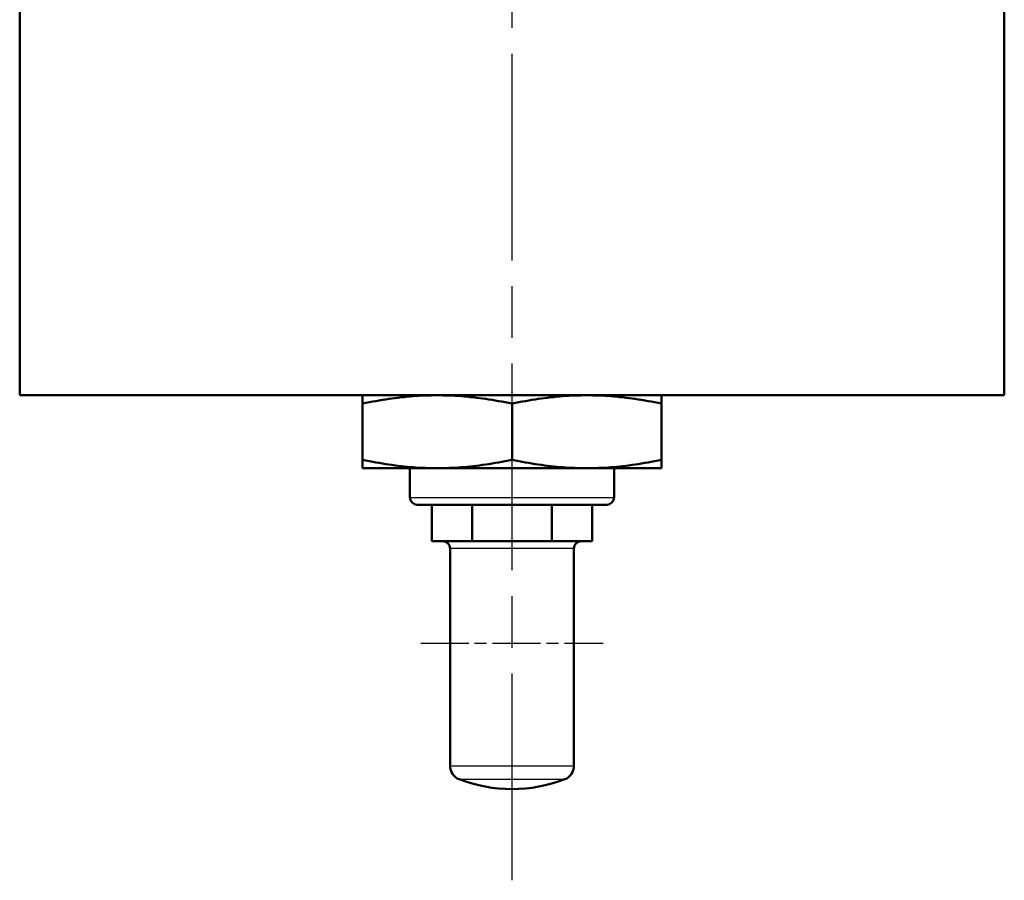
# Model space of a CAD drawing. Header units: millimetres. Extents: x 179 to 1975, y 100 to 1286.
# Tile 38 of 76: x 1376 to 1511, y 491 to 609. Entities that reach past the tile are written whole.
import ezdxf

# ---------------------------------------------------------------- set-up
doc = ezdxf.new("R2010")
doc.units = ezdxf.units.MM
doc.header["$LTSCALE"] = 5
doc.linetypes.add('CHAIN', pattern=[0.3543, 0.2362, -0.0295, 0.0591, -0.0295])
for name, color, linetype, lineweight in [('Mittellinie(DIN)', 4, 'CHAIN', 25), ('Mittelpunktmarkierung(DIN)', 4, 'CHAIN', 25), ('Sichtbare Kanten(DIN)', 7, 'Continuous', 50), ('Sichtbare tangentiale Kanten(DIN)', 3, 'Continuous', 25)]:
    doc.layers.add(name, color=color, linetype=linetype, lineweight=lineweight)

msp = doc.modelspace()

# ---------------------------------------------------------------- linework, layer by layer
at = {"layer": 'Mittellinie(DIN)', "linetype": 'CHAIN', "ltscale": 23.990969}
msp.add_line((1443.03, 490.64), (1443.03, 1285.65), dxfattribs=at)
at = {"layer": 'Mittelpunktmarkierung(DIN)', "linetype": 'CHAIN', "ltscale": 5.555937}
msp.add_line((1430.53, 523.14), (1455.53, 523.14), dxfattribs=at)
at = {"layer": 'Sichtbare Kanten(DIN)'}
for p, q in [((1375.53, 727.14), (1375.53, 557.14)), ((1510.53, 727.14), (1510.53, 557.14)), ((1375.53, 557.14), (1510.53, 557.14)), ((1422.53, 555.99), (1422.53, 557.14)), ((1463.53, 557.14), (1463.53, 555.99)), ((1422.53, 555.99), (1422.53, 548.3)), ((1443.03, 555.99), (1443.03, 548.3)), ((1463.53, 555.99), (1463.53, 548.3)), ((1422.53, 547.14), (1422.53, 548.3)), ((1463.53, 548.3), (1463.53, 547.14)), ((1422.53, 547.14), (1432.78, 547.14)), ((1429.03, 547.14), (1429.03, 543.14)), ((1432.78, 547.14), (1453.28, 547.14)), ((1453.28, 547.14), (1463.53, 547.14)), ((1457.03, 547.14), (1457.03, 543.14)), ((1456.03, 542.14), (1430.03, 542.14)), ((1432.06, 537.14), (1432.06, 542.14)), ((1437.55, 537.14), (1437.55, 542.14)), ((1448.51, 537.14), (1448.51, 542.14)), ((1454, 537.14), (1454, 542.14)), ((1434.8, 537.14), (1432.06, 537.14)), ((1434.53, 506.35), (1434.53, 536.14)), ((1437.55, 537.14), (1434.8, 537.14)), ((1443.03, 537.14), (1437.55, 537.14)), ((1448.51, 537.14), (1443.03, 537.14)), ((1451.26, 537.14), (1448.51, 537.14)), ((1454, 537.14), (1451.26, 537.14)), ((1451.53, 506.35), (1451.53, 536.14))]:
    msp.add_line(p, q, dxfattribs=at)
at = {"layer": 'Sichtbare Kanten(DIN)', "flags": 128}
for points in [[(1432.78, 557.14), (1432.37, 557.14), (1431.96, 557.13), (1431.55, 557.12), (1431.14, 557.11), (1430.73, 557.09), (1430.32, 557.07), (1429.91, 557.05), (1429.5, 557.02), (1429.09, 556.98), (1428.68, 556.95), (1428.26, 556.9), (1427.84, 556.86), (1427.42, 556.81), (1427, 556.76), (1426.57, 556.7), (1426.14, 556.64), (1425.71, 556.57), (1425.27, 556.5), (1424.83, 556.43), (1424.38, 556.35), (1423.93, 556.27), (1423.47, 556.18), (1423, 556.09), (1422.53, 555.99)], [(1443.03, 555.99), (1442.56, 556.09), (1442.09, 556.18), (1441.63, 556.27), (1441.18, 556.35), (1440.73, 556.43), (1440.29, 556.5), (1439.85, 556.57), (1439.42, 556.64), (1438.99, 556.7), (1438.56, 556.76), (1438.14, 556.81), (1437.72, 556.86), (1437.3, 556.9), (1436.88, 556.95), (1436.47, 556.98), (1436.06, 557.02), (1435.65, 557.05), (1435.24, 557.07), (1434.83, 557.09), (1434.42, 557.11), (1434.01, 557.12), (1433.6, 557.13), (1433.19, 557.14), (1432.78, 557.14)], [(1453.28, 557.14), (1452.87, 557.14), (1452.46, 557.13), (1452.05, 557.12), (1451.64, 557.11), (1451.23, 557.09), (1450.82, 557.07), (1450.41, 557.05), (1450, 557.02), (1449.59, 556.98), (1449.18, 556.95), (1448.76, 556.9), (1448.34, 556.86), (1447.92, 556.81), (1447.5, 556.76), (1447.07, 556.7), (1446.64, 556.64), (1446.21, 556.57), (1445.77, 556.5), (1445.33, 556.43), (1444.88, 556.35), (1444.43, 556.27), (1443.97, 556.18), (1443.5, 556.09), (1443.03, 555.99)], [(1463.53, 555.99), (1463.06, 556.09), (1462.59, 556.18), (1462.13, 556.27), (1461.68, 556.35), (1461.23, 556.43), (1460.79, 556.5), (1460.35, 556.57), (1459.92, 556.64), (1459.49, 556.7), (1459.06, 556.76), (1458.64, 556.81), (1458.22, 556.86), (1457.8, 556.9), (1457.38, 556.95), (1456.97, 556.98), (1456.56, 557.02), (1456.15, 557.05), (1455.74, 557.07), (1455.33, 557.09), (1454.92, 557.11), (1454.51, 557.12), (1454.1, 557.13), (1453.69, 557.14), (1453.28, 557.14)], [(1422.53, 548.3), (1423, 548.2), (1423.47, 548.11), (1423.93, 548.02), (1424.38, 547.94), (1424.83, 547.86), (1425.27, 547.78), (1425.71, 547.71), (1426.14, 547.65), (1426.57, 547.59), (1427, 547.53), (1427.42, 547.47), (1427.84, 547.43), (1428.26, 547.38), (1428.68, 547.34), (1429.09, 547.3), (1429.5, 547.27), (1429.91, 547.24), (1430.32, 547.21), (1430.73, 547.19), (1431.14, 547.17), (1431.55, 547.16), (1431.96, 547.15), (1432.37, 547.14), (1432.78, 547.14)], [(1432.78, 547.14), (1433.19, 547.14), (1433.6, 547.15), (1434.01, 547.16), (1434.42, 547.17), (1434.83, 547.19), (1435.24, 547.21), (1435.65, 547.24), (1436.06, 547.27), (1436.47, 547.3), (1436.88, 547.34), (1437.3, 547.38), (1437.72, 547.43), (1438.14, 547.47), (1438.56, 547.53), (1438.99, 547.59), (1439.42, 547.65), (1439.85, 547.71), (1440.29, 547.78), (1440.73, 547.86), (1441.18, 547.94), (1441.63, 548.02), (1442.09, 548.11), (1442.56, 548.2), (1443.03, 548.3)], [(1443.03, 548.3), (1443.5, 548.2), (1443.97, 548.11), (1444.43, 548.02), (1444.88, 547.94), (1445.33, 547.86), (1445.77, 547.78), (1446.21, 547.71), (1446.64, 547.65), (1447.07, 547.59), (1447.5, 547.53), (1447.92, 547.47), (1448.34, 547.43), (1448.76, 547.38), (1449.18, 547.34), (1449.59, 547.3), (1450, 547.27), (1450.41, 547.24), (1450.82, 547.21), (1451.23, 547.19), (1451.64, 547.17), (1452.05, 547.16), (1452.46, 547.15), (1452.87, 547.14), (1453.28, 547.14)], [(1453.28, 547.14), (1453.69, 547.14), (1454.1, 547.15), (1454.51, 547.16), (1454.92, 547.17), (1455.33, 547.19), (1455.74, 547.21), (1456.15, 547.24), (1456.56, 547.27), (1456.97, 547.3), (1457.38, 547.34), (1457.8, 547.38), (1458.22, 547.43), (1458.64, 547.47), (1459.06, 547.53), (1459.49, 547.59), (1459.92, 547.65), (1460.35, 547.71), (1460.79, 547.78), (1461.23, 547.86), (1461.68, 547.94), (1462.13, 548.02), (1462.59, 548.11), (1463.06, 548.2), (1463.53, 548.3)]]:
    msp.add_lwpolyline(points, dxfattribs=at)
at = {"layer": 'Sichtbare Kanten(DIN)'}
for centre, radius, start, end in [((1430.03, 543.14), 1, 180, 270), ((1456.03, 543.14), 1, 270, 0), ((1433.53, 536.14), 1, 0, 90), ((1452.53, 536.14), 1, 90, 180), ((1436.53, 506.35), 2, 180, 248.8316), ((1449.53, 506.35), 2, 291.1684, 0), ((1443.03, 523.14), 20, 248.8316, 291.1684)]:
    msp.add_arc(centre, radius, start, end, dxfattribs=at)
at = {"layer": 'Sichtbare tangentiale Kanten(DIN)'}
for p, q in [((1429.03, 543.14), (1457.03, 543.14)), ((1451.53, 536.14), (1434.53, 536.14)), ((1434.53, 506.35), (1451.53, 506.35)), ((1435.81, 504.49), (1450.25, 504.49))]:
    msp.add_line(p, q, dxfattribs=at)

doc.saveas('drawing.dxf')
